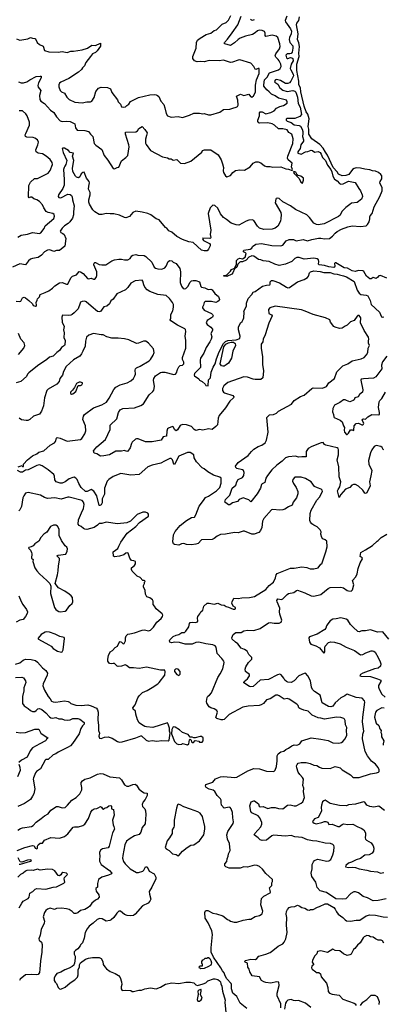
# Model space of a CAD drawing. Extents: x 2087054 to 2277909, y 548907 to 753496.
# Tile 177 of 256: x 2133713 to 2138857, y 636257 to 650197. Entities that reach past the tile are written whole.
import ezdxf

# ---------------------------------------------------------------- set-up
doc = ezdxf.new("R2010")
doc.units = 0

msp = doc.modelspace()

# ---------------------------------------------------------------- linework, layer by layer
at = {"layer": '0CON20XD'}
for points in [[(2133668, 649928), (2133715, 649909), (2133830, 649925), (2133865, 649943), (2133895, 649933), (2133925, 649932), (2133938, 649925), (2133961, 649875), (2133993, 649845), (2134045, 649822), (2134065, 649760), (2134125, 649741), (2134255, 649738), (2134315, 649746), (2134385, 649730), (2134435, 649751), (2134475, 649749), (2134595, 649769), (2134670, 649795), (2134735, 649836), (2134785, 649832), (2134856, 649866), (2134856, 649823), (2134810, 649755), (2134787, 649733), (2134745, 649712), (2134716, 649674), (2134648, 649592), (2134629, 649545), (2134603, 649517), (2134589, 649491), (2134545, 649452), (2134408, 649365), (2134295, 649313), (2134275, 649298), (2134268, 649275), (2134268, 649248), (2134284, 649195), (2134304, 649174), (2134346, 649155), (2134379, 649099), (2134413, 649065), (2134495, 649031), (2134595, 649019), (2134665, 649033), (2134715, 649034), (2134733, 649045), (2134766, 649094), (2134792, 649178), (2134830, 649225), (2134865, 649242), (2134955, 649236), (2134996, 649216), (2135015, 649168), (2135095, 649063), (2135107, 649035), (2135141, 649001), (2135152, 648965), (2135187, 648957), (2135212, 648965), (2135230, 648980), (2135255, 649001), (2135281, 649039), (2135395, 649096), (2135555, 649133), (2135615, 649136), (2135645, 649131), (2135664, 649124), (2135679, 649109), (2135712, 649042), (2135750, 648995), (2135768, 648948), (2135785, 648868), (2135805, 648837), (2135855, 648819), (2135954, 648824), (2136015, 648814), (2136115, 648844), (2136175, 648872), (2136255, 648872), (2136305, 648864), (2136325, 648868), (2136382, 648852), (2136415, 648852), (2136545, 648887), (2136595, 648923), (2136685, 648930), (2136726, 648946), (2136775, 648956), (2136795, 648968), (2136803, 648985), (2136798, 649058), (2136780, 649115), (2136835, 649140), (2136885, 649124), (2136955, 649142), (2136979, 649109), (2136995, 649100), (2137021, 649119), (2137049, 649171), (2137048, 649272), (2137065, 649345), (2137099, 649435), (2137100, 649505), (2137085, 649507), (2137052, 649492), (2137045, 649496), (2137025, 649536), (2136983, 649583), (2136826, 649626), (2136805, 649624), (2136725, 649595), (2136695, 649590), (2136595, 649622), (2136535, 649615), (2136395, 649617), (2136325, 649602), (2136276, 649606), (2136225, 649598), (2136185, 649614), (2136161, 649645), (2136164, 649676), (2136208, 649792), (2136213, 649875), (2136229, 649905), (2136265, 649935), (2136351, 649985), (2136415, 650008), (2136465, 650042), (2136495, 650054), (2136578, 650132), (2136635, 650158), (2136669, 650191), (2136702, 650258)], [(2133695, 649316), (2133735, 649302), (2133767, 649303), (2133815, 649316), (2133855, 649344), (2133945, 649393), (2134005, 649399), (2134015, 649395), (2134015, 649375), (2133979, 649305), (2133970, 649265), (2133975, 649242), (2134012, 649195), (2133994, 649125), (2133999, 649069), (2134010, 649045), (2134065, 649008), (2134151, 648915), (2134194, 648884), (2134233, 648823), (2134285, 648764), (2134315, 648754), (2134375, 648762), (2134425, 648756), (2134494, 648724), (2134501, 648665), (2134525, 648634), (2134635, 648629), (2134688, 648615), (2134715, 648575), (2134746, 648545), (2134765, 648442), (2134788, 648418), (2134875, 648360), (2134909, 648275), (2134960, 648210), (2135035, 648092), (2135055, 648087), (2135090, 648105), (2135115, 648110), (2135155, 648198), (2135216, 648245), (2135245, 648275), (2135263, 648395), (2135259, 648425), (2135209, 648575), (2135211, 648605), (2135355, 648610), (2135380, 648625), (2135400, 648655), (2135445, 648683), (2135483, 648643), (2135514, 648595), (2135509, 648555), (2135494, 648505), (2135495, 648450), (2135501, 648431), (2135565, 648345), (2135735, 648256), (2135805, 648239), (2135827, 648227), (2135855, 648226), (2135885, 648210), (2135936, 648216), (2135990, 648165), (2136045, 648161), (2136135, 648193), (2136290, 648320), (2136299, 648345), (2136329, 648355), (2136415, 648356), (2136522, 648282), (2136565, 648212), (2136584, 648154), (2136594, 648105), (2136592, 648055), (2136598, 648035), (2136625, 647987), (2136645, 647974), (2136695, 647991), (2136727, 648035), (2136765, 648063), (2136825, 648071), (2136895, 648067), (2136975, 648114), (2137014, 648166), (2137055, 648183), (2137085, 648183), (2137125, 648170), (2137175, 648126), (2137205, 648116), (2137255, 648117), (2137295, 648107), (2137405, 648112), (2137476, 648084), (2137515, 648080), (2137568, 648062), (2137572, 648075), (2137560, 648115), (2137566, 648165), (2137513, 648213), (2137500, 648235), (2137504, 648265), (2137515, 648288), (2137579, 648445), (2137580, 648510), (2137563, 648575), (2137518, 648598), (2137495, 648637), (2137435, 648651), (2137375, 648650), (2137319, 648705), (2137284, 648724), (2137225, 648735), (2137105, 648730), (2137094, 648735), (2137081, 648755), (2137080, 648775), (2137104, 648835), (2137105, 648877), (2137115, 648890), (2137145, 648890), (2137195, 648866), (2137267, 648883), (2137313, 648907), (2137347, 648943), (2137395, 648967), (2137445, 648981), (2137497, 649015), (2137497, 649035), (2137486, 649056), (2137375, 649085), (2137325, 649118), (2137275, 649142), (2137241, 649175), (2137208, 649205), (2137169, 649255), (2137165, 649275), (2137175, 649345), (2137216, 649384), (2137245, 649445), (2137373, 649487), (2137396, 649505), (2137411, 649535), (2137407, 649565), (2137384, 649615), (2137370, 649635), (2137335, 649664), (2137328, 649685), (2137335, 649715), (2137386, 649785), (2137398, 649815), (2137394, 649855), (2137364, 649944), (2137342, 649962), (2137285, 649977), (2137195, 649959), (2137186, 649975), (2137187, 650007), (2137175, 650031), (2137145, 650046), (2137102, 650048), (2137075, 650040), (2137045, 650010), (2137005, 649988), (2136905, 649963), (2136834, 649935), (2136803, 649915), (2136752, 649868), (2136695, 649833), (2136614, 649854), (2136606, 649865), (2136609, 649875), (2136651, 649919), (2136721, 650009), (2136800, 650125), (2136847, 650245)], [(2137491, 650245), (2137470, 650185), (2137475, 650168), (2137545, 650065), (2137556, 650035), (2137555, 649995), (2137530, 649945), (2137523, 649915), (2137536, 649876), (2137575, 649825), (2137579, 649795), (2137567, 649735), (2137555, 649719), (2137535, 649712), (2137495, 649712), (2137476, 649695), (2137487, 649657), (2137495, 649648), (2137506, 649646), (2137545, 649663), (2137565, 649659), (2137579, 649645), (2137581, 649615), (2137552, 649565), (2137541, 649505), (2137547, 649485), (2137584, 649425), (2137587, 649403), (2137551, 649325), (2137532, 649305), (2137507, 649293), (2137473, 649293), (2137401, 649335), (2137345, 649348), (2137331, 649345), (2137319, 649325), (2137324, 649313), (2137366, 649286), (2137394, 649234), (2137437, 649197), (2137495, 649181), (2137575, 649194), (2137605, 649185), (2137619, 649169), (2137642, 649098), (2137651, 649011), (2137680, 648960), (2137698, 648855), (2137675, 648827), (2137605, 648799), (2137493, 648797), (2137483, 648787), (2137483, 648775), (2137495, 648762), (2137553, 648743), (2137598, 648708), (2137665, 648699), (2137685, 648688), (2137709, 648645), (2137717, 648615), (2137717, 648585), (2137714, 648545), (2137727, 648495), (2137726, 648475), (2137692, 648425), (2137682, 648375), (2137648, 648325), (2137650, 648305), (2137695, 648294), (2137755, 648328), (2137788, 648332), (2137835, 648350), (2137855, 648347), (2137885, 648323), (2137935, 648330), (2137965, 648315), (2137980, 648295), (2137997, 648247), (2138037, 648205), (2138069, 648139), (2138115, 648075), (2138127, 648045), (2138141, 647981), (2138165, 647940), (2138205, 647915), (2138237, 647877), (2138255, 647869), (2138287, 647873), (2138365, 647909), (2138460, 647890), (2138509, 647805), (2138534, 647775), (2138560, 647715), (2138564, 647695), (2138550, 647655), (2138485, 647608), (2138405, 647600), (2138385, 647578), (2138325, 647540), (2138270, 647480), (2138245, 647431), (2138222, 647408), (2138022, 647308), (2137935, 647291), (2137912, 647295), (2137875, 647314), (2137815, 647395), (2137775, 647432), (2137615, 647511), (2137545, 647560), (2137435, 647617), (2137385, 647666), (2137355, 647672), (2137343, 647667), (2137336, 647655), (2137329, 647605), (2137405, 647465), (2137414, 647435), (2137406, 647384), (2137402, 647345), (2137366, 647274), (2137327, 647243), (2137285, 647232), (2137165, 647228), (2137107, 647245), (2137075, 647274), (2137023, 647353), (2137004, 647364), (2136955, 647358), (2136915, 647342), (2136815, 647289), (2136775, 647290), (2136704, 647314), (2136639, 647369), (2136594, 647394), (2136555, 647448), (2136515, 647529), (2136475, 647566), (2136445, 647570), (2136409, 647531), (2136377, 647455), (2136416, 647215), (2136409, 647155), (2136416, 647114), (2136413, 647105), (2136402, 647098), (2136305, 647102), (2136298, 647095), (2136312, 647072), (2136399, 647029), (2136408, 647015), (2136406, 646995), (2136385, 646950), (2136365, 646926), (2136325, 646923), (2136286, 646936), (2136165, 647044), (2136105, 647052), (2136015, 647085), (2135935, 647128), (2135865, 647189), (2135825, 647208), (2135795, 647244), (2135774, 647255), (2135684, 647364), (2135645, 647377), (2135567, 647435), (2135524, 647454), (2135445, 647473), (2135355, 647484), (2135312, 647465), (2135265, 647412), (2135215, 647390), (2135195, 647394), (2135125, 647429), (2135045, 647448), (2134995, 647449), (2134935, 647455), (2134882, 647438), (2134835, 647439), (2134774, 647475), (2134748, 647505), (2134701, 647585), (2134691, 647615), (2134692, 647645), (2134712, 647715), (2134708, 647748), (2134688, 647795), (2134689, 647841), (2134701, 647885), (2134696, 647905), (2134659, 647955), (2134625, 648038), (2134605, 648032), (2134585, 648013), (2134565, 647970), (2134545, 647956), (2134516, 647966), (2134501, 647981), (2134467, 648047), (2134461, 648095), (2134478, 648205), (2134459, 648265), (2134472, 648305), (2134428, 648315), (2134403, 648345), (2134345, 648376), (2134325, 648380), (2134313, 648375), (2134329, 648315), (2134382, 648205), (2134365, 648145), (2134353, 648125), (2134340, 648105), (2134331, 648075), (2134344, 647935), (2134341, 647855), (2134321, 647809), (2134264, 647715), (2134259, 647695), (2134269, 647679), (2134295, 647674), (2134395, 647728), (2134425, 647724), (2134445, 647709), (2134455, 647688), (2134460, 647645), (2134485, 647560), (2134472, 647478), (2134475, 647435), (2134458, 647385), (2134423, 647337), (2134398, 647312), (2134345, 647278), (2134312, 647245), (2134286, 647205), (2134293, 647183), (2134325, 647171), (2134344, 647155), (2134367, 647097), (2134351, 646989), (2134275, 646929), (2134235, 646930), (2134195, 646917), (2134139, 646939)], [(2136980, 650205), (2136990, 650195), (2137005, 650192), (2137035, 650199)], [(2137662, 649868), (2137641, 649915), (2137653, 649997), (2137629, 650125), (2137635, 650148), (2137664, 650186), (2137672, 650238)], [(2138907, 646535), (2138815, 646573), (2138795, 646568), (2138778, 646552), (2138755, 646534), (2138715, 646548), (2138685, 646530), (2138665, 646527), (2138619, 646565), (2138583, 646633), (2138565, 646642), (2138505, 646644), (2138457, 646633), (2138415, 646640), (2138349, 646679), (2138302, 646682), (2138185, 646753), (2138175, 646753), (2138166, 646744), (2138169, 646705), (2138166, 646694), (2138155, 646690), (2138085, 646698), (2138025, 646717), (2137951, 646725), (2137938, 646735), (2137943, 646775), (2137938, 646798), (2137920, 646810), (2137875, 646819), (2137735, 646804), (2137665, 646830), (2137635, 646832), (2137605, 646816), (2137564, 646775), (2137475, 646735), (2137385, 646715), (2137324, 646734), (2137242, 646772), (2137155, 646781), (2137125, 646796), (2137091, 646801), (2137027, 646847), (2136995, 646854), (2136955, 646835), (2136918, 646792), (2136865, 646767), (2136835, 646768), (2136825, 646763), (2136801, 646735), (2136787, 646693), (2136752, 646668), (2136729, 646611), (2136716, 646594), (2136645, 646561), (2136602, 646565), (2136602, 646575), (2136635, 646580), (2136650, 646590), (2136694, 646635), (2136710, 646660), (2136750, 646680), (2136780, 646730), (2136782, 646785), (2136805, 646812), (2136825, 646820), (2136865, 646809), (2136902, 646835), (2136916, 646886), (2136907, 646897), (2136881, 646911), (2136878, 646925), (2136883, 646935), (2136975, 646950), (2136997, 646963), (2137008, 646985), (2137055, 647018), (2137135, 647027), (2137281, 647001), (2137405, 646993), (2137434, 647005), (2137482, 647065), (2137525, 647085), (2137585, 647084), (2137625, 647064), (2137725, 647083), (2137785, 647067), (2137845, 647085), (2137939, 647102), (2137975, 647103), (2138025, 647096), (2138095, 647101), (2138138, 647132), (2138176, 647175), (2138205, 647198), (2138265, 647230), (2138355, 647266), (2138415, 647276), (2138535, 647267), (2138612, 647278), (2138635, 647298), (2138655, 647335), (2138666, 647375), (2138664, 647405), (2138672, 647418), (2138698, 647452), (2138727, 647545), (2138806, 647694), (2138842, 647775), (2138843, 647815), (2138810, 647885), (2138814, 647905), (2138838, 647945), (2138834, 647985), (2138824, 648005), (2138787, 648035), (2138745, 648052), (2138705, 648056), (2138665, 648070), (2138595, 648079), (2138535, 648096), (2138475, 648098), (2138445, 648092), (2138422, 648078), (2138367, 648003), (2138325, 647990), (2138275, 647986), (2138225, 648011), (2138202, 648045), (2138147, 648105), (2138067, 648277), (2138041, 648321), (2138007, 648377), (2137958, 648428), (2137845, 648511), (2137805, 648575), (2137804, 648645), (2137796, 648685), (2137807, 648795), (2137789, 648859), (2137765, 648893), (2137735, 648971), (2137691, 649175), (2137684, 649234), (2137661, 649275), (2137663, 649325), (2137633, 649475), (2137635, 649565), (2137667, 649675), (2137664, 649725), (2137673, 649815), (2137662, 649868)], [(2133685, 647119), (2133735, 647148), (2133825, 647160), (2133895, 647183), (2133995, 647171), (2134010, 647180), (2134058, 647242), (2134075, 647278), (2134195, 647384), (2134207, 647415), (2134200, 647440), (2134181, 647451), (2134116, 647466), (2134089, 647479), (2134053, 647533), (2134037, 647575), (2133995, 647621), (2133955, 647648), (2133915, 647661), (2133885, 647685), (2133865, 647685), (2133845, 647676), (2133837, 647687), (2133843, 647847), (2133868, 647895), (2133924, 647946), (2133965, 647946), (2134115, 648026), (2134145, 648061), (2134179, 648145), (2134172, 648175), (2134145, 648215), (2134089, 648265), (2134035, 648297), (2133975, 648307), (2133947, 648327), (2133941, 648355), (2133971, 648425), (2133979, 648465), (2133965, 648496), (2133929, 648519), (2133905, 648531), (2133815, 648533), (2133795, 648545), (2133792, 648565), (2133798, 648585), (2133852, 648705), (2133851, 648745), (2133820, 648835), (2133802, 648865), (2133755, 648906), (2133705, 648907)], [(2137715, 647880), (2137728, 647925), (2137728, 647955), (2137692, 647982), (2137652, 647992), (2137632, 648012), (2137619, 648039), (2137592, 648048), (2137588, 648035), (2137595, 648020), (2137615, 648000), (2137628, 647998), (2137630, 647985), (2137665, 647950), (2137688, 647895), (2137715, 647880)], [(2134139, 646939), (2134105, 646934), (2134065, 646912), (2134020, 646865), (2133975, 646829), (2133895, 646817), (2133866, 646804), (2133837, 646783), (2133795, 646727), (2133715, 646742), (2133610, 646695)], [(2133665, 646212), (2133715, 646206), (2133727, 646213), (2133752, 646258), (2133775, 646268), (2133795, 646261), (2133842, 646222), (2133895, 646172), (2133905, 646152), (2133935, 646140), (2133945, 646142), (2133951, 646155), (2133944, 646195), (2133960, 646225), (2133967, 646245), (2133993, 646275), (2134005, 646307), (2134075, 646332), (2134125, 646359), (2134176, 646395), (2134209, 646431), (2134275, 646473), (2134315, 646478), (2134375, 646452), (2134395, 646453), (2134436, 646544), (2134458, 646565), (2134518, 646585), (2134555, 646630), (2134575, 646629), (2134611, 646605), (2134672, 646532), (2134685, 646529), (2134725, 646538), (2134755, 646523), (2134775, 646523), (2134796, 646545), (2134806, 646575), (2134804, 646625), (2134763, 646725), (2134765, 646750), (2134775, 646758), (2134787, 646757), (2134835, 646732), (2134874, 646724), (2134933, 646727), (2135015, 646783), (2135055, 646797), (2135115, 646806), (2135155, 646806), (2135196, 646796), (2135245, 646797), (2135277, 646815), (2135300, 646855), (2135312, 646865), (2135355, 646870), (2135382, 646865), (2135475, 646859), (2135499, 646845), (2135582, 646765), (2135615, 646692), (2135635, 646678), (2135665, 646670), (2135723, 646667), (2135765, 646684), (2135786, 646705), (2135815, 646774), (2135835, 646788), (2135865, 646784), (2135886, 646766), (2135926, 646745), (2135979, 646675), (2135986, 646625), (2135982, 646475), (2136001, 646425), (2136025, 646392), (2136045, 646386), (2136065, 646393), (2136094, 646425), (2136122, 646478), (2136145, 646498), (2136165, 646506), (2136205, 646502), (2136255, 646483), (2136275, 646421), (2136285, 646410), (2136332, 646402), (2136380, 646375), (2136415, 646380), (2136435, 646374), (2136475, 646320), (2136525, 646280), (2136541, 646235), (2136535, 646220), (2136516, 646205), (2136486, 646194), (2136425, 646207), (2136335, 646207), (2136321, 646195), (2136314, 646156), (2136297, 646125), (2136299, 646115), (2136325, 646084), (2136425, 646039), (2136440, 646025), (2136448, 646005), (2136440, 645985), (2136428, 645975), (2136363, 645937), (2136349, 645905), (2136363, 645883), (2136418, 645845), (2136441, 645815), (2136441, 645795), (2136419, 645755), (2136429, 645705), (2136424, 645675), (2136405, 645634), (2136350, 645555), (2136316, 645475), (2136271, 645405), (2136264, 645375), (2136269, 645271), (2136185, 645186), (2136179, 645165), (2136184, 645154), (2136245, 645110), (2136257, 645095), (2136294, 645074), (2136338, 645035), (2136347, 645017), (2136378, 645015), (2136384, 645096), (2136413, 645125), (2136422, 645205), (2136449, 645275), (2136477, 645323), (2136497, 645395), (2136535, 645493), (2136595, 645611), (2136625, 645640), (2136658, 645655), (2136777, 645663), (2136827, 645685), (2136833, 645715), (2136806, 645805), (2136808, 645842), (2136836, 645904), (2136862, 645925), (2136875, 645950), (2136883, 645975), (2136888, 646055), (2136882, 646065), (2136922, 646145), (2136922, 646185), (2136945, 646250), (2136996, 646304), (2137015, 646338), (2137045, 646348), (2137148, 646422), (2137205, 646440), (2137250, 646445), (2137256, 646454), (2137258, 646485), (2137274, 646506), (2137295, 646506), (2137387, 646473), (2137485, 646408), (2137505, 646401), (2137530, 646405), (2137645, 646486), (2137735, 646517), (2137785, 646548), (2137800, 646565), (2137812, 646615), (2137825, 646627), (2137875, 646640), (2137965, 646630), (2138017, 646617), (2138105, 646616), (2138155, 646599), (2138205, 646596), (2138235, 646583), (2138295, 646572), (2138336, 646556), (2138445, 646492), (2138485, 646368), (2138516, 646325), (2138538, 646308), (2138615, 646296), (2138636, 646285), (2138669, 646219), (2138686, 646165), (2138801, 646055), (2138832, 645992), (2138845, 645986), (2138865, 645991)], [(2138865, 644108), (2138855, 644113), (2138840, 644140), (2138824, 644154), (2138755, 644168), (2138726, 644154), (2138695, 644107), (2138677, 644065), (2138646, 643954), (2138653, 643905), (2138694, 643815), (2138679, 643739), (2138660, 643655), (2138670, 643595), (2138623, 643497), (2138605, 643488), (2138595, 643493), (2138567, 643535), (2138505, 643594), (2138465, 643616), (2138435, 643616), (2138412, 643608), (2138385, 643572), (2138322, 643548), (2138254, 643475), (2138233, 643433), (2138211, 643525), (2138216, 643545), (2138240, 643585), (2138255, 643655), (2138231, 643725), (2138230, 643865), (2138206, 643965), (2138222, 644035), (2138225, 644107), (2138217, 644125), (2138202, 644135), (2138043, 644173), (2138024, 644184), (2138005, 644210), (2137976, 644205), (2137847, 644155), (2137794, 644125), (2137767, 644083), (2137764, 644006), (2137705, 644008), (2137655, 644002), (2137615, 644018), (2137515, 644009), (2137475, 643992), (2137425, 643945), (2137351, 643889), (2137278, 643822), (2137218, 643745), (2137194, 643705), (2137180, 643645), (2137145, 643626), (2137136, 643615), (2137119, 643565), (2137072, 643485), (2136985, 643370), (2136955, 643401), (2136925, 643406), (2136875, 643428), (2136816, 643404), (2136795, 643374), (2136724, 643356), (2136685, 643328), (2136668, 643328), (2136627, 643357), (2136613, 643365), (2136625, 643402), (2136685, 643463), (2136718, 643565), (2136772, 643605), (2136786, 643655), (2136805, 643686), (2136863, 643715), (2136884, 643745), (2136889, 643785), (2136880, 643815), (2136866, 643826), (2136785, 643841), (2136771, 643855), (2136768, 643875), (2136805, 643929), (2136945, 644025), (2136990, 644085), (2137024, 644116), (2137086, 644154), (2137138, 644172), (2137186, 644205), (2137205, 644243), (2137229, 644355), (2137207, 644565), (2137245, 644600), (2137305, 644608), (2137344, 644626), (2137375, 644656), (2137557, 644753), (2137597, 644803), (2137685, 644863), (2137735, 644879), (2137845, 644977), (2137865, 644986), (2137995, 644982), (2138055, 645002), (2138084, 645056), (2138165, 645118), (2138200, 645210), (2138285, 645298), (2138357, 645325), (2138415, 645367), (2138545, 645393), (2138585, 645414), (2138619, 645451), (2138637, 645485), (2138643, 645547), (2138661, 645585), (2138648, 645615), (2138648, 645648), (2138651, 645675), (2138645, 645700), (2138585, 645797), (2138536, 645905), (2138539, 645975), (2138515, 646008), (2138495, 646009), (2138485, 645999), (2138445, 645936), (2138395, 645920), (2138345, 645872), (2138315, 645858), (2138275, 645828), (2138235, 645826), (2138175, 645844), (2138157, 645855), (2138108, 645915), (2138099, 645945), (2138039, 645975), (2137865, 646022), (2137752, 646072), (2137698, 646088), (2137329, 646141), (2137251, 646115), (2137232, 646095), (2137236, 646036), (2137276, 646016), (2137283, 646005), (2137238, 645902), (2137186, 645734), (2137156, 645674), (2137151, 645635), (2137130, 645605), (2137129, 645545), (2137146, 645425), (2137146, 645316), (2137161, 645225), (2137154, 645125), (2137125, 645102), (2137045, 645101), (2137015, 645106), (2136935, 645136), (2136885, 645140), (2136658, 645062), (2136603, 645015), (2136584, 644975), (2136582, 644945), (2136595, 644925), (2136610, 644915), (2136727, 644875), (2136743, 644855), (2136737, 644845), (2136685, 644798), (2136625, 644702), (2136536, 644595), (2136519, 644555), (2136509, 644461), (2136486, 644435), (2136435, 644394), (2136385, 644402), (2136305, 644385), (2136255, 644394), (2136205, 644381), (2136179, 644395), (2136145, 644437), (2136075, 644463), (2136015, 644465), (2135985, 644453), (2135945, 644392), (2135925, 644376), (2135909, 644389), (2135885, 644433), (2135875, 644436), (2135816, 644414), (2135806, 644404), (2135795, 644370), (2135788, 644302), (2135745, 644293), (2135714, 644246), (2135585, 644221), (2135495, 644221), (2135391, 644261), (2135366, 644264), (2135352, 644258), (2135306, 644215), (2135295, 644198), (2135277, 644133), (2135245, 644086), (2135230, 644085), (2135195, 644096), (2135154, 644086), (2135075, 644087), (2134985, 644036), (2134905, 644020), (2134855, 644018), (2134805, 644050), (2134765, 644060), (2134757, 644095), (2134805, 644148), (2134929, 644251), (2134994, 644395), (2134992, 644458), (2135086, 644545), (2135112, 644635), (2135135, 644674), (2135174, 644694), (2135335, 644702), (2135426, 644733), (2135463, 644757), (2135545, 644884), (2135598, 644932), (2135609, 644951), (2135618, 645005), (2135604, 645095), (2135609, 645115), (2135634, 645156), (2135705, 645202), (2135725, 645208), (2135767, 645207), (2135895, 645174), (2135915, 645178), (2135932, 645195), (2135945, 645245), (2135965, 645283), (2135985, 645302), (2136016, 645304), (2136037, 645325), (2136035, 645350), (2136016, 645385), (2136014, 645415), (2136064, 645545), (2136064, 645655), (2136052, 645715), (2136062, 645782), (2136059, 645809), (2136051, 645821), (2135944, 645874), (2135852, 645932), (2135844, 645945), (2135853, 645973), (2135853, 646025), (2135879, 646075), (2135891, 646125), (2135889, 646165), (2135876, 646195), (2135830, 646250), (2135783, 646293), (2135665, 646308), (2135555, 646348), (2135515, 646372), (2135482, 646412), (2135468, 646445), (2135457, 646497), (2135445, 646511), (2135345, 646498), (2135283, 646467), (2135242, 646405), (2135208, 646372), (2135085, 646314), (2135035, 646239), (2135003, 646217), (2134985, 646172), (2134945, 646141), (2134905, 646130), (2134855, 646066), (2134835, 646060), (2134815, 646065), (2134722, 646142), (2134655, 646202), (2134635, 646211), (2134595, 646208), (2134575, 646196), (2134568, 646185), (2134538, 646102), (2134485, 646046), (2134455, 646023), (2134435, 646012), (2134405, 646008), (2134320, 646015), (2134311, 645985), (2134316, 645915), (2134342, 645855), (2134331, 645805), (2134340, 645765), (2134336, 645696), (2134357, 645655), (2134353, 645595), (2134347, 645585), (2134304, 645556), (2134275, 645513), (2134237, 645485), (2134186, 645434), (2134135, 645419), (2134095, 645384), (2133965, 645297), (2133842, 645195), (2133825, 645178), (2133807, 645145), (2133727, 645073), (2133665, 645054)], [(2133695, 645457), (2133772, 645548), (2133784, 645585), (2133775, 645622), (2133731, 645675), (2133697, 645755)], [(2135286, 645085), (2135322, 645115), (2135344, 645155), (2135350, 645180), (2135346, 645235), (2135351, 645255), (2135365, 645268), (2135415, 645289), (2135545, 645366), (2135564, 645385), (2135601, 645445), (2135614, 645486), (2135604, 645535), (2135535, 645617), (2135498, 645645), (2135464, 645644), (2135395, 645616), (2135365, 645610), (2135255, 645664), (2135195, 645679), (2135105, 645690), (2135015, 645690), (2134945, 645708), (2134895, 645734), (2134865, 645734), (2134755, 645756), (2134690, 645730), (2134659, 645701), (2134644, 645645), (2134638, 645575), (2134605, 645505), (2134588, 645465), (2134564, 645435), (2134475, 645381), (2134372, 645285), (2134335, 645215), (2134319, 645165), (2134282, 645115), (2134270, 645075), (2134238, 645035), (2134116, 644964), (2134095, 644945), (2134062, 644845), (2134048, 644732), (2134021, 644655), (2133995, 644610), (2133907, 644583), (2133855, 644534), (2133828, 644522), (2133805, 644521), (2133740, 644530), (2133705, 644553)], [(2136585, 645289), (2136567, 645295), (2136550, 645325), (2136603, 645567), (2136629, 645601), (2136667, 645623), (2136705, 645633), (2136739, 645629), (2136761, 645611), (2136766, 645585), (2136730, 645505), (2136707, 645405), (2136665, 645335), (2136635, 645308), (2136605, 645292), (2136585, 645289)], [(2138907, 645433), (2138845, 645351), (2138833, 645305), (2138835, 645255), (2138749, 645141), (2138719, 645121), (2138575, 645114), (2138544, 645106), (2138540, 645095), (2138568, 644955), (2138564, 644925), (2138519, 644891), (2138502, 644858), (2138456, 644844), (2138444, 644815), (2138431, 644805), (2138385, 644788), (2138335, 644804), (2138315, 644816), (2138295, 644814), (2138242, 644775), (2138165, 644738), (2138145, 644690), (2138139, 644645), (2138153, 644605), (2138155, 644575), (2138162, 644565), (2138245, 644527), (2138273, 644503), (2138294, 644445), (2138308, 644425), (2138302, 644385), (2138307, 644357), (2138335, 644322), (2138345, 644322), (2138366, 644344), (2138395, 644388), (2138415, 644389), (2138435, 644381), (2138440, 644385), (2138444, 644445), (2138475, 644479), (2138505, 644484), (2138555, 644461), (2138565, 644461), (2138575, 644470), (2138580, 644485), (2138556, 644525), (2138561, 644539), (2138575, 644544), (2138605, 644539), (2138636, 644574), (2138695, 644608), (2138785, 644601), (2138804, 644606), (2138804, 644635), (2138791, 644705), (2138800, 644785), (2138809, 644805), (2138838, 644835), (2138889, 644921)], [(2133691, 643865), (2133746, 643886), (2133755, 643870), (2133765, 643870), (2133769, 643905), (2133825, 643965), (2133895, 644020), (2133955, 644052), (2133984, 644076), (2134055, 644095), (2134145, 644171), (2134206, 644204), (2134220, 644225), (2134235, 644272), (2134245, 644282), (2134285, 644273), (2134385, 644229), (2134575, 644254), (2134593, 644265), (2134635, 644333), (2134648, 644375), (2134643, 644445), (2134604, 644535), (2134617, 644583), (2134631, 644605), (2134755, 644703), (2134874, 644746), (2134939, 644781), (2134981, 644839), (2135045, 644963), (2135075, 644995), (2135135, 645029), (2135235, 645054), (2135286, 645085)], [(2134445, 644895), (2134465, 644902), (2134506, 644935), (2134542, 645018), (2134575, 645017), (2134592, 645025), (2134603, 645045), (2134600, 645055), (2134575, 645067), (2134556, 645066), (2134518, 645045), (2134490, 644990), (2134460, 644950), (2134431, 644925), (2134431, 644905), (2134445, 644895)], [(2136925, 636198), (2136831, 636275), (2136785, 636367), (2136729, 636415), (2136711, 636475), (2136711, 636535), (2136705, 636552), (2136643, 636615), (2136618, 636658), (2136605, 636702), (2136580, 636730), (2136560, 636775), (2136453, 636923), (2136422, 636995), (2136423, 637055), (2136442, 637245), (2136429, 637295), (2136378, 637408), (2136336, 637475), (2136330, 637555), (2136340, 637580), (2136355, 637587), (2136375, 637586), (2136445, 637547), (2136495, 637538), (2136587, 637507), (2136655, 637456), (2136675, 637450), (2136695, 637434), (2136745, 637419), (2136785, 637419), (2136873, 637447), (2136955, 637464), (2136985, 637464), (2137045, 637502), (2137106, 637514), (2137144, 637536), (2137153, 637575), (2137124, 637666), (2137136, 637755), (2137165, 637788), (2137256, 637834), (2137263, 637845), (2137258, 637868), (2137248, 637905), (2137264, 637926), (2137282, 637938), (2137280, 637975), (2137290, 637995), (2137290, 638025), (2137240, 638065), (2137195, 638110), (2137149, 638169), (2137105, 638210), (2137073, 638223), (2137036, 638226), (2136935, 638199), (2136885, 638204), (2136830, 638185), (2136745, 638182), (2136675, 638184), (2136628, 638205), (2136615, 638218), (2136613, 638245), (2136642, 638278), (2136647, 638315), (2136663, 638355), (2136667, 638385), (2136691, 638435), (2136683, 638533), (2136652, 638595), (2136642, 638655), (2136659, 638705), (2136734, 638815), (2136738, 638842), (2136726, 638895), (2136723, 638973), (2136704, 639024), (2136692, 639042), (2136675, 639049), (2136604, 639034), (2136568, 639078), (2136564, 639114), (2136564, 639145), (2136555, 639165), (2136505, 639214), (2136475, 639268), (2136450, 639290), (2136393, 639303), (2136353, 639325), (2136343, 639345), (2136345, 639368), (2136445, 639402), (2136485, 639449), (2136555, 639477), (2136595, 639483), (2136755, 639469), (2136785, 639474), (2136939, 639561), (2137027, 639593), (2137105, 639590), (2137205, 639557), (2137308, 639552), (2137325, 639573), (2137347, 639625), (2137356, 639705), (2137356, 639775), (2137368, 639805), (2137405, 639832), (2137449, 639841), (2137477, 639865), (2137515, 639881), (2137565, 639915), (2137595, 639931), (2137635, 639926), (2137650, 639930), (2137675, 639946), (2137703, 639987), (2137835, 640028), (2137975, 640012), (2138075, 639990), (2138145, 639960), (2138226, 639954), (2138265, 639964), (2138285, 639976), (2138316, 640014), (2138343, 640065), (2138336, 640135), (2138341, 640175), (2138321, 640215), (2138316, 640275), (2138309, 640295), (2138298, 640305), (2138255, 640319), (2138195, 640322), (2138025, 640293), (2137975, 640309), (2137935, 640312), (2137851, 640351), (2137795, 640409), (2137731, 640421), (2137675, 640443), (2137663, 640455), (2137651, 640485), (2137632, 640505), (2137526, 640576), (2137495, 640584), (2137455, 640577), (2137385, 640626), (2137365, 640634), (2137335, 640633), (2137258, 640582), (2137203, 640565), (2137164, 640516), (2137127, 640495), (2137100, 640485), (2136945, 640476), (2136868, 640462), (2136675, 640361), (2136605, 640291), (2136585, 640282), (2136563, 640283), (2136503, 640303), (2136490, 640315), (2136509, 640395), (2136501, 640415), (2136465, 640442), (2136415, 640456), (2136395, 640468), (2136362, 640522), (2136357, 640545), (2136365, 640600), (2136375, 640618), (2136399, 640635), (2136428, 640665), (2136514, 640885), (2136549, 640935), (2136585, 641007), (2136604, 641095), (2136601, 641115), (2136574, 641154), (2136508, 641225), (2136494, 641315), (2136480, 641330), (2136445, 641346), (2136345, 641359), (2136245, 641383), (2136203, 641377), (2136155, 641357), (2136055, 641356), (2135975, 641380), (2135905, 641386), (2135865, 641373), (2135837, 641385), (2135830, 641405), (2135835, 641415), (2135885, 641463), (2135925, 641482), (2135965, 641491), (2136005, 641521), (2136045, 641520), (2136065, 641539), (2136105, 641602), (2136114, 641646), (2136125, 641660), (2136155, 641667), (2136198, 641662), (2136228, 641672), (2136234, 641685), (2136228, 641725), (2136232, 641745), (2136263, 641785), (2136277, 641815), (2136302, 641838), (2136318, 641895), (2136365, 641934), (2136395, 641937), (2136465, 641922), (2136515, 641934), (2136565, 641914), (2136605, 641908), (2136635, 641887), (2136665, 641881), (2136735, 641850), (2136755, 641850), (2136765, 641858), (2136767, 641875), (2136734, 641894), (2136716, 641935), (2136717, 641955), (2136742, 642005), (2136805, 642002), (2136855, 642011), (2136965, 642014), (2137035, 642032), (2137195, 642131), (2137244, 642186), (2137304, 642235), (2137332, 642295), (2137342, 642335), (2137356, 642354), (2137545, 642433), (2137595, 642431), (2137705, 642450), (2137773, 642443), (2137822, 642422), (2137876, 642424), (2137935, 642437), (2137974, 642486), (2137987, 642493), (2138044, 642665), (2138061, 642735), (2138060, 642815), (2138035, 642834), (2137999, 642849), (2137985, 642865), (2137972, 642912), (2137978, 642945), (2137965, 642976), (2137919, 643019), (2137875, 643038), (2137845, 643061), (2137825, 643085), (2137818, 643108), (2137824, 643205), (2137836, 643254), (2137917, 643395), (2137954, 643436), (2137996, 643515), (2137993, 643535), (2137980, 643550), (2137925, 643569), (2137885, 643590), (2137835, 643653), (2137755, 643701), (2137695, 643719), (2137605, 643720), (2137577, 643685), (2137574, 643665), (2137585, 643632), (2137625, 643572), (2137646, 643515), (2137647, 643483), (2137629, 643425), (2137584, 643366), (2137568, 643325), (2137515, 643301), (2137465, 643268), (2137435, 643258), (2137395, 643253), (2137296, 643264), (2137273, 643257), (2137165, 643135), (2137149, 643095), (2137137, 643005), (2137119, 642965), (2137095, 642937), (2137032, 642912), (2136995, 642912), (2136895, 642956), (2136875, 642956), (2136805, 642933), (2136754, 642936), (2136625, 642913), (2136552, 642908), (2136505, 642884), (2136465, 642850), (2136435, 642837), (2136285, 642832), (2136237, 642783), (2136205, 642771), (2136145, 642764), (2136075, 642766), (2136035, 642781), (2136002, 642775), (2135963, 642757), (2135905, 642766), (2135891, 642775), (2135881, 642805), (2135891, 642905), (2135911, 642949), (2135984, 643036), (2136073, 643107), (2136142, 643148), (2136185, 643153), (2136206, 643185), (2136253, 643307), (2136315, 643388), (2136340, 643430), (2136385, 643451), (2136495, 643526), (2136545, 643575), (2136565, 643635), (2136564, 643705), (2136545, 643721), (2136455, 643748), (2136375, 643794), (2136325, 643836), (2136295, 643853), (2136212, 643935), (2136182, 643995), (2136178, 644035), (2136125, 644071), (2136085, 644070), (2135965, 644018), (2135905, 643899), (2135895, 643904), (2135875, 643965), (2135855, 643983), (2135835, 643982), (2135763, 643947), (2135712, 643918), (2135585, 643890), (2135525, 643868), (2135404, 643756), (2135285, 643747), (2135145, 643772), (2135035, 643728), (2134972, 643688), (2134950, 643665), (2134912, 643565), (2134912, 643478), (2134878, 643415), (2134882, 643355), (2134865, 643330), (2134845, 643317), (2134835, 643320), (2134803, 643455), (2134760, 643520), (2134725, 643543), (2134705, 643538), (2134669, 643515), (2134645, 643515), (2134582, 643572), (2134549, 643629), (2134525, 643685), (2134505, 643708), (2134485, 643719), (2134465, 643717), (2134415, 643696), (2134355, 643652), (2134315, 643637), (2134285, 643635), (2134231, 643655), (2134210, 643680), (2134204, 643735), (2134195, 643756), (2134116, 643825), (2134032, 643882), (2133995, 643894), (2133955, 643887), (2133835, 643826), (2133795, 643820), (2133755, 643790), (2133725, 643789), (2133684, 643814)], [(2135125, 639969), (2135165, 639974), (2135355, 640029), (2135425, 640057), (2135436, 640056), (2135503, 639995), (2135535, 639982), (2135585, 639990), (2135655, 639982), (2135725, 639990), (2135814, 639986), (2135826, 639995), (2135844, 640095), (2135834, 640125), (2135833, 640165), (2135815, 640225), (2135805, 640241), (2135597, 640177), (2135505, 640183), (2135485, 640188), (2135436, 640216), (2135404, 640244), (2135378, 640285), (2135354, 640365), (2135349, 640405), (2135316, 640436), (2135314, 640455), (2135346, 640495), (2135384, 640595), (2135403, 640625), (2135451, 640669), (2135515, 640699), (2135589, 640741), (2135665, 640793), (2135687, 640815), (2135764, 640915), (2135771, 640965), (2135765, 640986), (2135705, 640986), (2135505, 641031), (2135405, 641009), (2135325, 641019), (2135265, 641019), (2135225, 641053), (2135205, 641061), (2135154, 641046), (2135105, 641040), (2135094, 641043), (2135055, 641080), (2135035, 641084), (2135005, 641079), (2134985, 641084), (2134960, 641115), (2134958, 641145), (2134971, 641195), (2134994, 641246), (2135028, 641265), (2135065, 641308), (2135095, 641328), (2135125, 641388), (2135135, 641392), (2135155, 641382), (2135175, 641360), (2135193, 641365), (2135212, 641405), (2135212, 641445), (2135219, 641475), (2135242, 641495), (2135271, 641501), (2135336, 641514), (2135445, 641556), (2135477, 641557), (2135535, 641544), (2135565, 641552), (2135604, 641596), (2135655, 641665), (2135715, 641720), (2135733, 641745), (2135736, 641766), (2135728, 641785), (2135645, 641858), (2135622, 641895), (2135602, 641915), (2135600, 641965), (2135590, 641985), (2135552, 642012), (2135510, 642025), (2135492, 642065), (2135487, 642115), (2135466, 642166), (2135466, 642185), (2135478, 642215), (2135477, 642233), (2135488, 642245), (2135485, 642250), (2135475, 642257), (2135455, 642258), (2135415, 642298), (2135375, 642318), (2135305, 642390), (2135293, 642413), (2135295, 642438), (2135335, 642470), (2135350, 642495), (2135350, 642525), (2135327, 642537), (2135295, 642542), (2135270, 642575), (2135246, 642645), (2135235, 642649), (2135214, 642645), (2135185, 642619), (2135125, 642601), (2135055, 642594), (2135040, 642600), (2135037, 642665), (2135102, 642708), (2135114, 642744), (2135142, 642798), (2135235, 642927), (2135355, 643023), (2135410, 643080), (2135535, 643170), (2135537, 643197), (2135525, 643210), (2135495, 643222), (2135457, 643223), (2135375, 643192), (2135280, 643095), (2135229, 643071), (2135095, 643057), (2134935, 643084), (2134875, 643066), (2134836, 643064), (2134812, 643038), (2134765, 643006), (2134665, 642977), (2134635, 642982), (2134615, 642992), (2134582, 643022), (2134554, 643035), (2134541, 643055), (2134547, 643115), (2134586, 643214), (2134616, 643275), (2134627, 643335), (2134618, 643365), (2134595, 643388), (2134415, 643439), (2134395, 643439), (2134298, 643408), (2134208, 643428), (2134105, 643420), (2134064, 643434), (2134007, 643467), (2133835, 643504), (2133795, 643492), (2133770, 643455), (2133758, 643425), (2133740, 643305), (2133714, 643256), (2133700, 643245)], [(2134285, 641814), (2134355, 641823), (2134373, 641837), (2134422, 641905), (2134455, 641932), (2134467, 641957), (2134458, 642015), (2134439, 642039), (2134415, 642062), (2134350, 642105), (2134264, 642154), (2134213, 642215), (2134249, 642335), (2134259, 642395), (2134261, 642465), (2134277, 642545), (2134275, 642566), (2134237, 642605), (2134256, 642614), (2134365, 642631), (2134385, 642670), (2134388, 642705), (2134379, 642729), (2134355, 642750), (2134303, 642825), (2134272, 642895), (2134270, 642985), (2134250, 643025), (2134225, 643040), (2134191, 643039), (2134150, 643020), (2134095, 642941), (2134055, 642913), (2134014, 642866), (2133984, 642816), (2133957, 642795), (2133928, 642775), (2133903, 642747), (2133875, 642732), (2133840, 642725), (2133838, 642715), (2133866, 642686), (2133878, 642655), (2133884, 642634), (2133882, 642575), (2133902, 642555), (2133901, 642525), (2133928, 642438), (2133954, 642394), (2133992, 642352), (2134099, 642259), (2134140, 642215), (2134152, 642175), (2134150, 642075), (2134204, 641875), (2134224, 641845), (2134241, 641831), (2134265, 641816), (2134285, 641814)], [(2138895, 637749), (2138785, 637725), (2138715, 637721), (2138635, 637762), (2138573, 637785), (2138505, 637834), (2138465, 637851), (2138442, 637848), (2138396, 637824), (2138325, 637751), (2138285, 637743), (2138185, 637750), (2138055, 637839), (2137965, 637865), (2137921, 637911), (2137902, 637985), (2137844, 638065), (2137835, 638115), (2137851, 638175), (2137850, 638235), (2137868, 638275), (2137885, 638291), (2137925, 638310), (2137975, 638303), (2138053, 638283), (2138085, 638289), (2138114, 638306), (2138145, 638375), (2138159, 638425), (2138162, 638485), (2138159, 638505), (2138145, 638519), (2138110, 638535), (2138035, 638539), (2137915, 638565), (2137855, 638569), (2137784, 638584), (2137707, 638617), (2137606, 638626), (2137555, 638647), (2137475, 638636), (2137305, 638652), (2137279, 638641), (2137205, 638582), (2137145, 638577), (2137115, 638583), (2137085, 638615), (2137029, 638655), (2137038, 638675), (2137125, 638769), (2137138, 638805), (2137139, 638831), (2137110, 638895), (2137086, 638926), (2136999, 638969), (2136983, 638985), (2136970, 639065), (2136988, 639125), (2137025, 639139), (2137035, 639137), (2137092, 639095), (2137103, 639063), (2137113, 639053), (2137155, 639056), (2137225, 639029), (2137275, 639044), (2137325, 639044), (2137375, 639031), (2137435, 639026), (2137502, 639078), (2137540, 639080), (2137595, 639068), (2137625, 639068), (2137697, 639103), (2137717, 639123), (2137740, 639185), (2137726, 639265), (2137731, 639315), (2137718, 639355), (2137728, 639445), (2137715, 639469), (2137675, 639508), (2137653, 639545), (2137632, 639605), (2137629, 639635), (2137636, 639654), (2137651, 639669), (2137695, 639682), (2137765, 639681), (2137824, 639664), (2137875, 639644), (2137915, 639640), (2137953, 639613), (2137985, 639602), (2138105, 639596), (2138175, 639624), (2138215, 639616), (2138245, 639604), (2138276, 639576), (2138392, 639505), (2138420, 639475), (2138436, 639466), (2138515, 639470), (2138675, 639521), (2138760, 639535), (2138788, 639545), (2138798, 639555), (2138800, 639575), (2138785, 639608), (2138744, 639655), (2138691, 639701), (2138634, 639775), (2138602, 639835), (2138563, 640013), (2138565, 640080), (2138579, 640125), (2138564, 640255), (2138569, 640321), (2138596, 640535), (2138591, 640555), (2138559, 640589), (2138475, 640601), (2138345, 640646), (2138336, 640644), (2138314, 640626), (2138255, 640598), (2138176, 640525), (2138143, 640477), (2138115, 640468), (2138081, 640471), (2137990, 640525), (2137963, 640635), (2137885, 640685), (2137853, 640715), (2137839, 640749), (2137826, 640835), (2137791, 640905), (2137755, 640944), (2137735, 640941), (2137662, 640908), (2137596, 640834), (2137555, 640813), (2137505, 640817), (2137485, 640826), (2137466, 640845), (2137451, 640875), (2137413, 640923), (2137395, 640931), (2137358, 640922), (2137235, 640854), (2137115, 640848), (2137014, 640756), (2136985, 640753), (2136965, 640758), (2136886, 640806), (2136883, 640815), (2136889, 640825), (2136936, 640865), (2136966, 640905), (2136963, 640925), (2136909, 640969), (2136903, 641003), (2136913, 641035), (2136948, 641095), (2136996, 641145), (2136997, 641165), (2136955, 641209), (2136931, 641255), (2136895, 641281), (2136845, 641299), (2136800, 641360), (2136764, 641384), (2136720, 641425), (2136712, 641445), (2136735, 641490), (2136769, 641521), (2136845, 641520), (2136885, 641546), (2136936, 641554), (2137025, 641549), (2137113, 641575), (2137235, 641658), (2137255, 641664), (2137315, 641654), (2137385, 641652), (2137412, 641665), (2137422, 641695), (2137395, 641780), (2137390, 641815), (2137393, 641865), (2137354, 641954), (2137350, 641975), (2137365, 641995), (2137415, 641990), (2137434, 641996), (2137495, 642058), (2137515, 642071), (2137593, 642087), (2137627, 642113), (2137645, 642119), (2137745, 642084), (2137835, 642038), (2137875, 642034), (2137975, 642061), (2138075, 642142), (2138105, 642157), (2138256, 642164), (2138295, 642152), (2138344, 642114), (2138365, 642109), (2138402, 642108), (2138420, 642125), (2138439, 642195), (2138421, 642255), (2138470, 642310), (2138487, 642353), (2138503, 642427), (2138530, 642505), (2138562, 642565), (2138559, 642579), (2138530, 642595), (2138538, 642655), (2138605, 642689), (2138706, 642754), (2138768, 642815), (2138785, 642822), (2138825, 642868), (2138905, 642912)], [(2133699, 642039), (2133735, 641960), (2133756, 641916), (2133811, 641845), (2133823, 641815), (2133820, 641790), (2133797, 641745), (2133760, 641705), (2133715, 641695), (2133665, 641669)], [(2138935, 641428), (2138852, 641532), (2138775, 641524), (2138675, 641560), (2138606, 641546), (2138555, 641544), (2138515, 641528), (2138498, 641535), (2138431, 641595), (2138394, 641634), (2138353, 641695), (2138331, 641711), (2138255, 641729), (2138188, 641712), (2138145, 641709), (2138104, 641686), (2138070, 641645), (2138054, 641615), (2138045, 641580), (2138029, 641561), (2137921, 641499), (2137815, 641460), (2137803, 641447), (2137813, 641385), (2137830, 641355), (2137904, 641334), (2137954, 641304), (2138015, 641230), (2138024, 641236), (2138028, 641252), (2138028, 641305), (2138035, 641327), (2138082, 641378), (2138115, 641389), (2138165, 641385), (2138245, 641360), (2138333, 641313), (2138448, 641268), (2138535, 641204), (2138565, 641208), (2138608, 641232), (2138685, 641261), (2138705, 641263), (2138725, 641256), (2138740, 641240), (2138785, 641165), (2138814, 641105), (2138822, 641075), (2138815, 641042), (2138785, 641017), (2138734, 641004), (2138568, 640945), (2138533, 640925), (2138527, 640907), (2138545, 640901), (2138675, 640900), (2138776, 640866), (2138824, 640844), (2138821, 640825), (2138788, 640772), (2138789, 640745), (2138798, 640718), (2138837, 640647), (2138885, 640606)], [(2134305, 641244), (2134315, 641248), (2134326, 641275), (2134346, 641435), (2134341, 641451), (2134283, 641463), (2134215, 641496), (2134135, 641524), (2134095, 641528), (2134075, 641526), (2134015, 641490), (2133975, 641440), (2133973, 641433), (2133980, 641425), (2134126, 641346), (2134156, 641326), (2134185, 641294), (2134248, 641255), (2134305, 641244)], [(2133655, 641074), (2133715, 641092), (2133763, 641127), (2133795, 641141), (2133875, 641140), (2133935, 641125), (2133965, 641100), (2134035, 641021), (2134083, 640983), (2134106, 640946), (2134104, 640915), (2134044, 640796), (2134042, 640765), (2134064, 640705), (2134115, 640614), (2134145, 640582), (2134165, 640549), (2134188, 640538), (2134225, 640533), (2134345, 640552), (2134400, 640545), (2134419, 640535), (2134435, 640514), (2134505, 640494), (2134585, 640488), (2134675, 640495), (2134725, 640482), (2134798, 640448), (2134814, 640425), (2134821, 640395), (2134820, 640285), (2134830, 640205), (2134828, 640135), (2134842, 640095), (2134833, 640055), (2134840, 640025), (2134865, 640020), (2134911, 640039), (2134963, 640043), (2135022, 640025), (2135096, 639976), (2135125, 639969)], [(2135965, 640913), (2135985, 640930), (2135985, 640968), (2135955, 641000), (2135935, 641007), (2135918, 641002), (2135903, 640987), (2135905, 640970), (2135935, 640928), (2135965, 640913)], [(2133655, 640884), (2133745, 640888), (2133767, 640877), (2133795, 640836), (2133799, 640815), (2133771, 640735), (2133771, 640695), (2133754, 640615), (2133753, 640515), (2133774, 640484), (2133835, 640446), (2133865, 640414), (2133895, 640400), (2133925, 640401), (2133948, 640415), (2133969, 640441), (2133995, 640444), (2134025, 640429), (2134083, 640383), (2134135, 640325), (2134155, 640311), (2134175, 640308), (2134225, 640317), (2134265, 640296), (2134308, 640298), (2134340, 640285), (2134395, 640280), (2134425, 640284), (2134465, 640303), (2134535, 640304), (2134565, 640294), (2134626, 640245), (2134624, 640225), (2134600, 640200), (2134578, 640162), (2134555, 640086), (2134461, 639949), (2134431, 639915), (2134399, 639895), (2134256, 639825), (2134225, 639803), (2134185, 639789), (2134118, 639722), (2134085, 639724), (2134074, 639715), (2134008, 639592), (2133949, 639551), (2133935, 639534), (2133909, 639465), (2133904, 639445), (2133926, 639305), (2133912, 639238), (2133896, 639204), (2133864, 639156), (2133782, 639098), (2133685, 639056)], [(2138869, 640449), (2138835, 640454), (2138765, 640416), (2138745, 640393), (2138733, 640323), (2138756, 640236), (2138795, 640203), (2138808, 640158), (2138827, 640135), (2138824, 640105), (2138831, 640085), (2138832, 640045), (2138864, 639985), (2138853, 639945), (2138857, 639925)], [(2133665, 640109), (2133725, 640099), (2133794, 640106), (2133925, 640154), (2133985, 640150), (2134014, 640094), (2134117, 640025), (2134095, 640020), (2134086, 639995), (2134076, 639985), (2133999, 639945), (2133895, 639886), (2133861, 639845), (2133820, 639755), (2133739, 639711), (2133702, 639678)], [(2136085, 639930), (2136104, 639946), (2136115, 640000), (2136125, 640010), (2136137, 639997), (2136143, 639973), (2136155, 639962), (2136170, 639965), (2136195, 639990), (2136245, 639980), (2136255, 639970), (2136295, 639970), (2136310, 639985), (2136308, 640028), (2136287, 640047), (2136265, 640050), (2136195, 640028), (2136178, 640028), (2136155, 640040), (2136125, 640040), (2136095, 640076), (2136015, 640107), (2135975, 640142), (2135911, 640181), (2135885, 640183), (2135864, 640145), (2135860, 640085), (2135905, 639978), (2135936, 639946), (2135965, 639937), (2136005, 639940), (2136015, 639948), (2136085, 639930)], [(2133699, 639655), (2133714, 639614), (2133718, 639565), (2133682, 639475)], [(2133685, 638722), (2133725, 638748), (2133753, 638757), (2133881, 638775), (2133905, 638787), (2133945, 638835), (2134019, 638885), (2134064, 638925), (2134116, 638954), (2134155, 639006), (2134235, 639055), (2134259, 639059), (2134315, 639037), (2134355, 639044), (2134391, 639075), (2134449, 639145), (2134514, 639186), (2134562, 639235), (2134591, 639295), (2134592, 639325), (2134582, 639375), (2134584, 639396), (2134600, 639420), (2134635, 639442), (2134710, 639465), (2134815, 639515), (2134857, 639523), (2134892, 639522), (2134987, 639477), (2135125, 639463), (2135155, 639436), (2135194, 639365), (2135228, 639345), (2135255, 639344), (2135315, 639371), (2135345, 639372), (2135365, 639359), (2135398, 639308), (2135435, 639276), (2135475, 639253), (2135517, 639247), (2135517, 639215), (2135486, 639155), (2135462, 639125), (2135446, 639085), (2135452, 639055), (2135481, 639025), (2135491, 638995), (2135497, 638945), (2135487, 638813), (2135445, 638760), (2135428, 638692), (2135405, 638661), (2135335, 638640), (2135275, 638606), (2135224, 638565), (2135199, 638515), (2135170, 638365), (2135169, 638325), (2135180, 638280), (2135204, 638245), (2135274, 638175), (2135365, 638121), (2135395, 638121), (2135455, 638141), (2135471, 638155), (2135495, 638202), (2135515, 638204), (2135545, 638143), (2135615, 638102), (2135637, 638055), (2135637, 638035), (2135584, 637916), (2135546, 637855), (2135548, 637815), (2135569, 637745), (2135555, 637716), (2135530, 637690), (2135451, 637649), (2135348, 637532), (2135325, 637516), (2135285, 637508), (2135235, 637512), (2135195, 637530), (2135140, 637575), (2135115, 637576), (2135085, 637546), (2135045, 637484), (2135007, 637453), (2134987, 637445), (2134935, 637436), (2134878, 637468), (2134845, 637472), (2134807, 637455), (2134754, 637405), (2134698, 637365), (2134666, 637325), (2134640, 637275), (2134627, 637193), (2134600, 637125), (2134575, 637100), (2134570, 637085), (2134536, 637044), (2134501, 637019), (2134485, 637000), (2134483, 636965), (2134497, 636937), (2134500, 636915), (2134490, 636835), (2134482, 636828), (2134478, 636812), (2134455, 636790), (2134415, 636768), (2134350, 636745), (2134295, 636712), (2134240, 636695), (2134215, 636660), (2134202, 636625), (2134202, 636595), (2134215, 636570), (2134235, 636550), (2134258, 636495), (2134275, 636478), (2134295, 636473), (2134355, 636501), (2134429, 636561), (2134495, 636601), (2134529, 636641), (2134541, 636675), (2134542, 636745), (2134558, 636785), (2134558, 636815), (2134572, 636845), (2134645, 636896), (2134685, 636910), (2134741, 636919), (2134835, 636918), (2134867, 636907), (2134888, 636865), (2134895, 636822), (2134916, 636785), (2134939, 636759), (2134995, 636720), (2135065, 636693), (2135112, 636665), (2135134, 636634), (2135154, 636575), (2135156, 636535), (2135147, 636505), (2135147, 636477), (2135165, 636452), (2135205, 636457), (2135283, 636453), (2135305, 636440), (2135325, 636438), (2135400, 636455), (2135435, 636456), (2135485, 636478), (2135565, 636490), (2135645, 636478), (2135705, 636498), (2135775, 636540), (2135865, 636562), (2135965, 636551), (2136062, 636568), (2136130, 636570), (2136175, 636559), (2136205, 636532), (2136226, 636524), (2136307, 636547), (2136345, 636560), (2136375, 636587), (2136455, 636617), (2136478, 636618), (2136515, 636607), (2136541, 636591), (2136554, 636575), (2136559, 636545), (2136574, 636515), (2136583, 636445), (2136620, 636315), (2136617, 636285), (2136636, 636095)], [(2133676, 638435), (2133787, 638477), (2133895, 638505), (2133919, 638499), (2133934, 638465), (2133955, 638456), (2133963, 638467), (2133966, 638495), (2133975, 638514), (2134005, 638536), (2134035, 638536), (2134065, 638580), (2134155, 638616), (2134275, 638608), (2134348, 638632), (2134395, 638669), (2134471, 638765), (2134490, 638770), (2134545, 638769), (2134605, 638789), (2134635, 638809), (2134686, 638885), (2134719, 638975), (2134739, 639005), (2134765, 639026), (2134805, 639030), (2134822, 639038), (2134856, 639056), (2134869, 639049), (2134884, 639024), (2134895, 639018), (2134922, 639038), (2134948, 639045), (2134972, 639068), (2135002, 639072), (2135012, 639062), (2135012, 639022), (2135040, 639015), (2135051, 638935), (2135024, 638865), (2135034, 638796), (2135047, 638775), (2135052, 638735), (2135025, 638685), (2134980, 638495), (2134965, 638474), (2134885, 638456), (2134855, 638439), (2134844, 638405), (2134846, 638346), (2134840, 638315), (2134844, 638285), (2134866, 638235), (2134985, 638149), (2135018, 638115), (2135010, 638105), (2134970, 638085), (2134877, 638055), (2134830, 638025), (2134814, 637965), (2134816, 637915), (2134789, 637895), (2134788, 637885), (2134795, 637858), (2134833, 637805), (2134836, 637775), (2134813, 637747), (2134785, 637733), (2134732, 637688), (2134704, 637645), (2134682, 637625), (2134635, 637599), (2134573, 637587), (2134536, 637553), (2134505, 637540), (2134482, 637542), (2134455, 637572), (2134415, 637600), (2134375, 637610), (2134305, 637616), (2134235, 637612), (2134205, 637601), (2134145, 637618), (2134107, 637605), (2134085, 637587), (2134064, 637555), (2134047, 637495), (2134064, 637435), (2134060, 637405), (2134016, 637315), (2134003, 637237), (2133982, 637185), (2133989, 637165), (2134022, 637135), (2134029, 637105), (2134025, 636995), (2134007, 636873), (2133998, 636755), (2133994, 636705), (2133975, 636679), (2133955, 636675), (2133875, 636679), (2133796, 636674), (2133718, 636612), (2133708, 636592)], [(2135955, 638360), (2135965, 638362), (2136018, 638425), (2136080, 638475), (2136135, 638508), (2136175, 638513), (2136255, 638570), (2136318, 638655), (2136332, 638735), (2136332, 638775), (2136300, 638915), (2136265, 638962), (2136234, 638984), (2136128, 639018), (2136035, 639053), (2135985, 639080), (2135955, 639088), (2135945, 639080), (2135930, 639035), (2135896, 638864), (2135896, 638784), (2135892, 638765), (2135870, 638725), (2135869, 638675), (2135833, 638615), (2135798, 638572), (2135771, 638475), (2135785, 638457), (2135826, 638436), (2135875, 638387), (2135925, 638379), (2135955, 638360)], [(2138875, 639001), (2138795, 639064), (2138725, 639050), (2138666, 639056), (2138625, 639074), (2138597, 639117), (2138575, 639122), (2138465, 639090), (2138365, 639080), (2138335, 639067), (2138235, 639070), (2138105, 639098), (2138035, 639146), (2138015, 639139), (2137996, 639124), (2137982, 639078), (2137977, 639045), (2137981, 638995), (2137968, 638962), (2137935, 638903), (2137885, 638881), (2137867, 638865), (2137857, 638845), (2137859, 638835), (2137879, 638819), (2137905, 638814), (2137988, 638832), (2138025, 638846), (2138046, 638846), (2138072, 638835), (2138085, 638803), (2138135, 638807), (2138215, 638772), (2138235, 638775), (2138275, 638804), (2138295, 638810), (2138355, 638800), (2138425, 638807), (2138497, 638767), (2138545, 638752), (2138581, 638725), (2138604, 638684), (2138607, 638655), (2138600, 638615), (2138606, 638595), (2138621, 638581), (2138684, 638545), (2138715, 638501), (2138723, 638465), (2138718, 638425), (2138699, 638395), (2138655, 638373), (2138595, 638366), (2138535, 638320), (2138475, 638302), (2138405, 638267), (2138364, 638256), (2138325, 638222), (2138322, 638205), (2138365, 638193), (2138425, 638198), (2138463, 638193), (2138515, 638177), (2138625, 638158), (2138677, 638143), (2138774, 638134), (2138815, 638113), (2138865, 638123)], [(2133705, 638239), (2133725, 638241), (2133865, 638282), (2133880, 638295), (2133873, 638303), (2133825, 638296), (2133745, 638269), (2133719, 638275), (2133690, 638330)], [(2133707, 637623), (2133741, 637689), (2133761, 637715), (2133834, 637755), (2133846, 637775), (2133855, 637829), (2133899, 637855), (2133931, 637889), (2133955, 637896), (2134085, 637888), (2134185, 637914), (2134235, 637919), (2134338, 637972), (2134350, 637985), (2134344, 638035), (2134348, 638052), (2134387, 638095), (2134386, 638106), (2134374, 638114), (2134325, 638124), (2134307, 638113), (2134295, 638088), (2134275, 638074), (2134255, 638082), (2134208, 638145), (2134176, 638166), (2134108, 638172), (2134005, 638156), (2133965, 638168), (2133905, 638153), (2133875, 638154), (2133815, 638152), (2133795, 638144), (2133760, 638115), (2133724, 638096), (2133685, 638056)], [(2137407, 636205), (2137408, 636265), (2137356, 636376), (2137356, 636414), (2137384, 636525), (2137378, 636568), (2137346, 636576), (2137265, 636556), (2137195, 636564), (2137165, 636574), (2137134, 636594), (2137104, 636644), (2137001, 636661), (2136968, 636715), (2136959, 636755), (2136941, 636781), (2136937, 636837), (2136904, 636854), (2136898, 636865), (2136904, 636876), (2136925, 636883), (2136985, 636894), (2137047, 636893), (2137070, 636905), (2137095, 636938), (2137195, 636966), (2137255, 636992), (2137295, 637017), (2137368, 637082), (2137434, 637115), (2137455, 637135), (2137479, 637185), (2137495, 637275), (2137486, 637376), (2137492, 637485), (2137481, 637535), (2137485, 637570), (2137501, 637599), (2137527, 637625), (2137555, 637638), (2137605, 637642), (2137645, 637658), (2137665, 637652), (2137705, 637626), (2137746, 637616), (2137785, 637592), (2137815, 637590), (2137825, 637598), (2137865, 637598), (2137925, 637633), (2137955, 637640), (2138035, 637677), (2138065, 637680), (2138155, 637627), (2138177, 637605), (2138195, 637568), (2138220, 637535), (2138284, 637484), (2138315, 637451), (2138335, 637440), (2138395, 637432), (2138475, 637449), (2138525, 637449), (2138615, 637508), (2138665, 637522), (2138745, 637520), (2138855, 637496), (2138915, 637489)], [(2138864, 637124), (2138846, 637156), (2138825, 637164), (2138785, 637167), (2138745, 637183), (2138715, 637206), (2138675, 637211), (2138654, 637224), (2138625, 637229), (2138585, 637212), (2138571, 637199), (2138528, 637125), (2138492, 637095), (2138453, 637045), (2138436, 637034), (2138404, 636966), (2138384, 636956), (2138345, 636949), (2138295, 636970), (2138244, 637014), (2138175, 637020), (2138145, 637037), (2138065, 636989), (2137975, 637016), (2137928, 637005), (2137915, 636972), (2137882, 636938), (2137853, 636875), (2137850, 636855), (2137868, 636825), (2137868, 636815), (2137847, 636795), (2137841, 636775), (2137851, 636755), (2137900, 636715), (2137909, 636709), (2137945, 636708), (2137969, 636689), (2137977, 636645), (2138054, 636554), (2138070, 636495), (2138075, 636440), (2138096, 636416), (2138132, 636402), (2138232, 636385), (2138285, 636328), (2138444, 636274), (2138458, 636265), (2138475, 636240)], [(2136275, 636760), (2136265, 636770), (2136255, 636770), (2136250, 636785), (2136265, 636800), (2136298, 636802), (2136300, 636825), (2136290, 636835), (2136290, 636865), (2136300, 636875), (2136300, 636885), (2136318, 636892), (2136335, 636910), (2136365, 636910), (2136375, 636920), (2136385, 636920), (2136403, 636903), (2136416, 636875), (2136427, 636845), (2136423, 636825), (2136415, 636812), (2136385, 636792), (2136325, 636763), (2136275, 636760)], [(2136255, 636300), (2136278, 636322), (2136292, 636345), (2136270, 636395), (2136280, 636445), (2136280, 636465), (2136275, 636468), (2136245, 636456), (2136234, 636444), (2136238, 636395), (2136223, 636325), (2136235, 636300), (2136255, 636300)], [(2138535, 636242), (2138565, 636288), (2138623, 636325), (2138685, 636384), (2138735, 636386), (2138768, 636365), (2138780, 636345), (2138796, 636295), (2138794, 636255)], [(2137833, 636213), (2137755, 636273), (2137655, 636310), (2137615, 636308), (2137585, 636312), (2137555, 636326), (2137505, 636315), (2137485, 636295), (2137475, 636273), (2137461, 636189)]]:
    msp.add_lwpolyline(points, dxfattribs=at)

doc.saveas('drawing.dxf')
